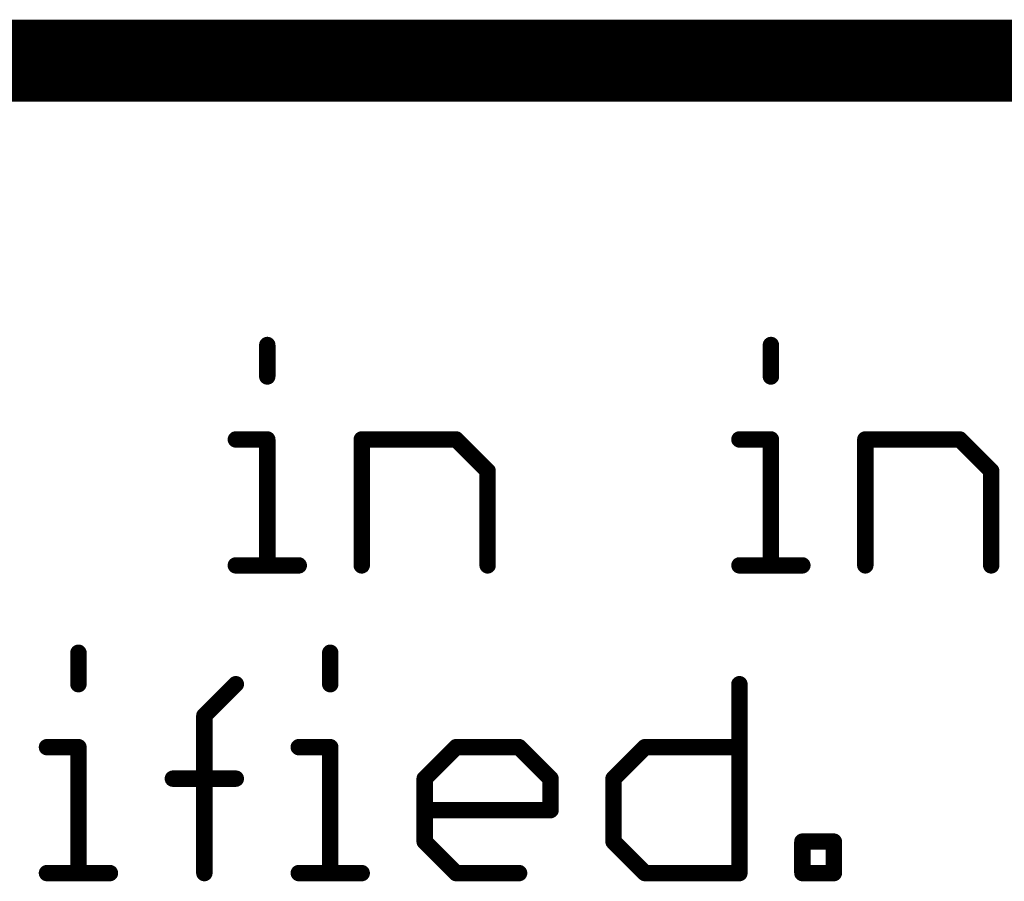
# Model space of a CAD drawing. Extents: x -1.6 to 9, y -2.8 to 5.2.
# Tile 50 of 197: x 5.227 to 5.467, y -2.5 to -2.29. Entities that reach past the tile are written whole.
import ezdxf

# ---------------------------------------------------------------- set-up
doc = ezdxf.new("R2010")
doc.units = 0
doc.layers.get('0').update_dxf_attribs({"linetype": 'CONTINUOUS'})
doc.layers.add('dfn6-15-57-c_document', color=1, linetype='CONTINUOUS')

# ---------------------------------------------------------------- blocks, each defined once
blk = doc.blocks.new('D32')
at = {"const_width": 0.001}
blk.add_lwpolyline([(-0.0005, 0, 1), (0.0005, 0, 1)], format="xyb", close=True, dxfattribs=at)
blk = doc.blocks.new('D34')
at = {"const_width": 0.002}
blk.add_lwpolyline([(-0.001, 0, 1), (0.001, 0, 1)], format="xyb", close=True, dxfattribs=at)

msp = doc.modelspace()

# ---------------------------------------------------------------- linework, layer by layer
at = {"layer": 'dfn6-15-57-c_document', "color": 1}
for points, const_width in [([(4.545, -2.3), (6.345, -2.3)], 0.02), ([(5.286896, -2.376961), (5.286896, -2.369288)], 0.004), ([(5.287896, -2.369288), (5.287896, -2.369288)], 0.002), ([(5.287896, -2.369288), (5.287896, -2.369288)], 0.002), ([(5.409667, -2.376961), (5.409667, -2.369288)], 0.004), ([(5.410667, -2.369288), (5.410667, -2.369288)], 0.002), ([(5.410667, -2.369288), (5.410667, -2.369288)], 0.002), ([(5.285896, -2.376961), (5.285896, -2.376961)], 0.002), ([(5.285896, -2.376961), (5.285896, -2.376961)], 0.002), ([(5.408667, -2.376961), (5.408667, -2.376961)], 0.002), ([(5.408667, -2.376961), (5.408667, -2.376961)], 0.002), ([(5.279223, -2.392307), (5.286896, -2.392307)], 0.004), ([(5.279223, -2.391307), (5.279223, -2.391307)], 0.002), ([(5.279223, -2.391307), (5.279223, -2.391307)], 0.002), ([(5.286896, -2.423), (5.286896, -2.392307)], 0.004), ([(5.309915, -2.423), (5.309915, -2.392307)], 0.004), ([(5.309915, -2.392307), (5.332935, -2.392307)], 0.004), ([(5.309915, -2.391307), (5.309915, -2.391307)], 0.002), ([(5.309915, -2.391307), (5.309915, -2.391307)], 0.002), ([(5.332935, -2.392307), (5.340608, -2.39998)], 0.004), ([(5.333642, -2.3916), (5.333642, -2.3916)], 0.002), ([(5.333642, -2.3916), (5.333642, -2.3916)], 0.002), ([(5.401994, -2.392307), (5.409667, -2.392307)], 0.004), ([(5.401994, -2.391307), (5.401994, -2.391307)], 0.002), ([(5.401994, -2.391307), (5.401994, -2.391307)], 0.002), ([(5.409667, -2.423), (5.409667, -2.392307)], 0.004), ([(5.432687, -2.392307), (5.455706, -2.392307)], 0.004), ([(5.432687, -2.423), (5.432687, -2.392307)], 0.004), ([(5.432687, -2.391307), (5.432687, -2.391307)], 0.002), ([(5.432687, -2.391307), (5.432687, -2.391307)], 0.002), ([(5.455706, -2.392307), (5.463379, -2.39998)], 0.004), ([(5.456413, -2.3916), (5.456413, -2.3916)], 0.002), ([(5.456413, -2.3916), (5.456413, -2.3916)], 0.002), ([(5.286896, -2.393307), (5.286896, -2.393307)], 0.002), ([(5.286896, -2.393307), (5.286896, -2.393307)], 0.002), ([(5.287896, -2.392307), (5.287896, -2.392307)], 0.002), ([(5.287896, -2.392307), (5.287896, -2.392307)], 0.002), ([(5.310915, -2.392307), (5.310915, -2.392307)], 0.002), ([(5.310915, -2.392307), (5.310915, -2.392307)], 0.002), ([(5.332935, -2.393307), (5.332935, -2.393307)], 0.002), ([(5.332935, -2.393307), (5.332935, -2.393307)], 0.002), ([(5.409667, -2.393307), (5.409667, -2.393307)], 0.002), ([(5.409667, -2.393307), (5.409667, -2.393307)], 0.002), ([(5.410667, -2.392307), (5.410667, -2.392307)], 0.002), ([(5.410667, -2.392307), (5.410667, -2.392307)], 0.002), ([(5.433687, -2.392307), (5.433687, -2.392307)], 0.002), ([(5.433687, -2.392307), (5.433687, -2.392307)], 0.002), ([(5.455706, -2.393307), (5.455706, -2.393307)], 0.002), ([(5.455706, -2.393307), (5.455706, -2.393307)], 0.002), ([(5.340608, -2.423), (5.340608, -2.39998)], 0.004), ([(5.463379, -2.423), (5.463379, -2.39998)], 0.004), ([(5.339901, -2.400688), (5.339901, -2.400688)], 0.002), ([(5.339901, -2.400688), (5.339901, -2.400688)], 0.002), ([(5.341608, -2.39998), (5.341608, -2.39998)], 0.002), ([(5.341608, -2.39998), (5.341608, -2.39998)], 0.002), ([(5.462672, -2.400688), (5.462672, -2.400688)], 0.002), ([(5.462672, -2.400688), (5.462672, -2.400688)], 0.002), ([(5.464379, -2.39998), (5.464379, -2.39998)], 0.002), ([(5.464379, -2.39998), (5.464379, -2.39998)], 0.002), ([(5.279223, -2.423), (5.294569, -2.423)], 0.004), ([(5.279223, -2.422), (5.279223, -2.422)], 0.002), ([(5.279223, -2.422), (5.279223, -2.422)], 0.002), ([(5.401994, -2.423), (5.41734, -2.423)], 0.004), ([(5.401994, -2.422), (5.401994, -2.422)], 0.002), ([(5.401994, -2.422), (5.401994, -2.422)], 0.002), ([(5.285896, -2.423), (5.285896, -2.423)], 0.002), ([(5.285896, -2.423), (5.285896, -2.423)], 0.002), ([(5.294569, -2.424), (5.294569, -2.424)], 0.002), ([(5.294569, -2.424), (5.294569, -2.424)], 0.002), ([(5.308915, -2.423), (5.308915, -2.423)], 0.002), ([(5.308915, -2.423), (5.308915, -2.423)], 0.002), ([(5.339608, -2.423), (5.339608, -2.423)], 0.002), ([(5.339608, -2.423), (5.339608, -2.423)], 0.002), ([(5.408667, -2.423), (5.408667, -2.423)], 0.002), ([(5.408667, -2.423), (5.408667, -2.423)], 0.002), ([(5.41734, -2.424), (5.41734, -2.424)], 0.002), ([(5.41734, -2.424), (5.41734, -2.424)], 0.002), ([(5.431687, -2.423), (5.431687, -2.423)], 0.002), ([(5.431687, -2.423), (5.431687, -2.423)], 0.002), ([(5.462379, -2.423), (5.462379, -2.423)], 0.002), ([(5.462379, -2.423), (5.462379, -2.423)], 0.002), ([(5.240856, -2.451961), (5.240856, -2.444288)], 0.004), ([(5.241856, -2.444288), (5.241856, -2.444288)], 0.002), ([(5.241856, -2.444288), (5.241856, -2.444288)], 0.002), ([(5.302242, -2.451961), (5.302242, -2.444288)], 0.004), ([(5.303242, -2.444288), (5.303242, -2.444288)], 0.002), ([(5.303242, -2.444288), (5.303242, -2.444288)], 0.002), ([(5.271549, -2.459634), (5.279222, -2.451961)], 0.004), ([(5.401994, -2.498), (5.401994, -2.451961)], 0.004), ([(5.239856, -2.451961), (5.239856, -2.451961)], 0.002), ([(5.239856, -2.451961), (5.239856, -2.451961)], 0.002), ([(5.27993, -2.452668), (5.27993, -2.452668)], 0.002), ([(5.27993, -2.452668), (5.27993, -2.452668)], 0.002), ([(5.301242, -2.451961), (5.301242, -2.451961)], 0.002), ([(5.301242, -2.451961), (5.301242, -2.451961)], 0.002), ([(5.402994, -2.451961), (5.402994, -2.451961)], 0.002), ([(5.402994, -2.451961), (5.402994, -2.451961)], 0.002), ([(5.271549, -2.498), (5.271549, -2.459634)], 0.004), ([(5.270842, -2.458927), (5.270842, -2.458927)], 0.002), ([(5.270842, -2.458927), (5.270842, -2.458927)], 0.002), ([(5.272549, -2.459634), (5.272549, -2.459634)], 0.002), ([(5.272549, -2.459634), (5.272549, -2.459634)], 0.002), ([(5.233183, -2.467307), (5.240856, -2.467307)], 0.004), ([(5.233183, -2.466307), (5.233183, -2.466307)], 0.002), ([(5.233183, -2.466307), (5.233183, -2.466307)], 0.002), ([(5.240856, -2.498), (5.240856, -2.467307)], 0.004), ([(5.240856, -2.468307), (5.240856, -2.468307)], 0.002), ([(5.240856, -2.468307), (5.240856, -2.468307)], 0.002), ([(5.241856, -2.467307), (5.241856, -2.467307)], 0.002), ([(5.241856, -2.467307), (5.241856, -2.467307)], 0.002), ([(5.294569, -2.467307), (5.302242, -2.467307)], 0.004), ([(5.294569, -2.466307), (5.294569, -2.466307)], 0.002), ([(5.294569, -2.466307), (5.294569, -2.466307)], 0.002), ([(5.302242, -2.498), (5.302242, -2.467307)], 0.004), ([(5.302242, -2.468307), (5.302242, -2.468307)], 0.002), ([(5.302242, -2.468307), (5.302242, -2.468307)], 0.002), ([(5.303242, -2.467307), (5.303242, -2.467307)], 0.002), ([(5.303242, -2.467307), (5.303242, -2.467307)], 0.002), ([(5.325262, -2.47498), (5.332935, -2.467307)], 0.004), ([(5.332935, -2.467307), (5.348281, -2.467307)], 0.004), ([(5.332935, -2.466307), (5.332935, -2.466307)], 0.002), ([(5.332935, -2.466307), (5.332935, -2.466307)], 0.002), ([(5.333642, -2.468014), (5.333642, -2.468014)], 0.002), ([(5.333642, -2.468014), (5.333642, -2.468014)], 0.002), ([(5.348281, -2.467307), (5.355954, -2.47498)], 0.004), ([(5.348281, -2.468307), (5.348281, -2.468307)], 0.002), ([(5.348281, -2.468307), (5.348281, -2.468307)], 0.002), ([(5.348988, -2.4666), (5.348988, -2.4666)], 0.002), ([(5.348988, -2.4666), (5.348988, -2.4666)], 0.002), ([(5.371301, -2.47498), (5.378974, -2.467307)], 0.004), ([(5.378974, -2.467307), (5.401994, -2.467307)], 0.004), ([(5.378974, -2.466307), (5.378974, -2.466307)], 0.002), ([(5.378974, -2.466307), (5.378974, -2.466307)], 0.002), ([(5.379681, -2.468014), (5.379681, -2.468014)], 0.002), ([(5.379681, -2.468014), (5.379681, -2.468014)], 0.002), ([(5.401994, -2.468307), (5.401994, -2.468307)], 0.002), ([(5.401994, -2.468307), (5.401994, -2.468307)], 0.002), ([(5.263876, -2.47498), (5.279222, -2.47498)], 0.004), ([(5.263876, -2.47398), (5.263876, -2.47398)], 0.002), ([(5.263876, -2.47398), (5.263876, -2.47398)], 0.002), ([(5.325262, -2.490327), (5.325262, -2.47498)], 0.004), ([(5.324555, -2.474273), (5.324555, -2.474273)], 0.002), ([(5.324555, -2.474273), (5.324555, -2.474273)], 0.002), ([(5.326262, -2.47498), (5.326262, -2.47498)], 0.002), ([(5.326262, -2.47498), (5.326262, -2.47498)], 0.002), ([(5.355954, -2.482654), (5.355954, -2.47498)], 0.004), ([(5.355247, -2.475688), (5.355247, -2.475688)], 0.002), ([(5.355247, -2.475688), (5.355247, -2.475688)], 0.002), ([(5.356954, -2.47498), (5.356954, -2.47498)], 0.002), ([(5.356954, -2.47498), (5.356954, -2.47498)], 0.002), ([(5.371301, -2.490327), (5.371301, -2.47498)], 0.004), ([(5.370594, -2.474273), (5.370594, -2.474273)], 0.002), ([(5.370594, -2.474273), (5.370594, -2.474273)], 0.002), ([(5.372301, -2.47498), (5.372301, -2.47498)], 0.002), ([(5.372301, -2.47498), (5.372301, -2.47498)], 0.002), ([(5.279222, -2.47598), (5.279222, -2.47598)], 0.002), ([(5.279222, -2.47598), (5.279222, -2.47598)], 0.002), ([(5.325262, -2.482654), (5.355954, -2.482654)], 0.004), ([(5.325262, -2.481654), (5.325262, -2.481654)], 0.002), ([(5.325262, -2.481654), (5.325262, -2.481654)], 0.002), ([(5.354954, -2.482654), (5.354954, -2.482654)], 0.002), ([(5.354954, -2.482654), (5.354954, -2.482654)], 0.002), ([(5.355954, -2.483654), (5.355954, -2.483654)], 0.002), ([(5.355954, -2.483654), (5.355954, -2.483654)], 0.002), ([(5.325262, -2.490327), (5.332935, -2.498)], 0.004), ([(5.325969, -2.48962), (5.325969, -2.48962)], 0.002), ([(5.325969, -2.48962), (5.325969, -2.48962)], 0.002), ([(5.371301, -2.490327), (5.378974, -2.498)], 0.004), ([(5.372008, -2.48962), (5.372008, -2.48962)], 0.002), ([(5.372008, -2.48962), (5.372008, -2.48962)], 0.002), ([(5.41734, -2.498), (5.41734, -2.490327)], 0.004), ([(5.41734, -2.490327), (5.425013, -2.490327)], 0.004), ([(5.41734, -2.489327), (5.41734, -2.489327)], 0.002), ([(5.41734, -2.489327), (5.41734, -2.489327)], 0.002), ([(5.425013, -2.498), (5.425013, -2.490327)], 0.004), ([(5.324262, -2.490327), (5.324262, -2.490327)], 0.002), ([(5.324262, -2.490327), (5.324262, -2.490327)], 0.002), ([(5.370301, -2.490327), (5.370301, -2.490327)], 0.002), ([(5.370301, -2.490327), (5.370301, -2.490327)], 0.002), ([(5.41834, -2.490327), (5.41834, -2.490327)], 0.002), ([(5.41834, -2.490327), (5.41834, -2.490327)], 0.002), ([(5.425013, -2.491327), (5.425013, -2.491327)], 0.002), ([(5.425013, -2.491327), (5.425013, -2.491327)], 0.002), ([(5.426013, -2.490327), (5.426013, -2.490327)], 0.002), ([(5.426013, -2.490327), (5.426013, -2.490327)], 0.002), ([(5.233183, -2.498), (5.24853, -2.498)], 0.004), ([(5.233183, -2.497), (5.233183, -2.497)], 0.002), ([(5.233183, -2.497), (5.233183, -2.497)], 0.002), ([(5.294569, -2.498), (5.309915, -2.498)], 0.004), ([(5.294569, -2.497), (5.294569, -2.497)], 0.002), ([(5.294569, -2.497), (5.294569, -2.497)], 0.002), ([(5.332935, -2.498), (5.348281, -2.498)], 0.004), ([(5.332935, -2.497), (5.332935, -2.497)], 0.002), ([(5.332935, -2.497), (5.332935, -2.497)], 0.002), ([(5.378974, -2.498), (5.401994, -2.498)], 0.004), ([(5.378974, -2.497), (5.378974, -2.497)], 0.002), ([(5.378974, -2.497), (5.378974, -2.497)], 0.002), ([(5.41734, -2.498), (5.425013, -2.498)], 0.004), ([(5.41734, -2.497), (5.41734, -2.497)], 0.002), ([(5.41734, -2.497), (5.41734, -2.497)], 0.002), ([(5.239856, -2.498), (5.239856, -2.498)], 0.002), ([(5.239856, -2.498), (5.239856, -2.498)], 0.002), ([(5.24853, -2.499), (5.24853, -2.499)], 0.002), ([(5.24853, -2.499), (5.24853, -2.499)], 0.002), ([(5.270549, -2.498), (5.270549, -2.498)], 0.002), ([(5.270549, -2.498), (5.270549, -2.498)], 0.002), ([(5.301242, -2.498), (5.301242, -2.498)], 0.002), ([(5.301242, -2.498), (5.301242, -2.498)], 0.002), ([(5.309915, -2.499), (5.309915, -2.499)], 0.002), ([(5.309915, -2.499), (5.309915, -2.499)], 0.002), ([(5.332228, -2.498707), (5.332228, -2.498707)], 0.002), ([(5.332228, -2.498707), (5.332228, -2.498707)], 0.002), ([(5.348281, -2.499), (5.348281, -2.499)], 0.002), ([(5.348281, -2.499), (5.348281, -2.499)], 0.002), ([(5.378267, -2.498707), (5.378267, -2.498707)], 0.002), ([(5.378267, -2.498707), (5.378267, -2.498707)], 0.002), ([(5.400994, -2.498), (5.400994, -2.498)], 0.002), ([(5.400994, -2.498), (5.400994, -2.498)], 0.002), ([(5.401994, -2.499), (5.401994, -2.499)], 0.002), ([(5.401994, -2.499), (5.401994, -2.499)], 0.002), ([(5.41634, -2.498), (5.41634, -2.498)], 0.002), ([(5.41634, -2.498), (5.41634, -2.498)], 0.002), ([(5.424013, -2.498), (5.424013, -2.498)], 0.002), ([(5.424013, -2.498), (5.424013, -2.498)], 0.002), ([(5.425013, -2.499), (5.425013, -2.499)], 0.002), ([(5.425013, -2.499), (5.425013, -2.499)], 0.002)]:
    msp.add_lwpolyline(points, dxfattribs=dict(at, const_width=const_width))
at = {"layer": 'dfn6-15-57-c_document', "color": 1, "const_width": 0.002}
for points in [[(5.287896, -2.369288, 1), (5.285896, -2.369288)], [(5.410667, -2.369288, 1), (5.408667, -2.369288)], [(5.285896, -2.376961, 1), (5.287896, -2.376961)], [(5.408667, -2.376961, 1), (5.410667, -2.376961)], [(5.279223, -2.391307, 1), (5.279223, -2.393307)], [(5.287896, -2.392307, 1), (5.285896, -2.392307)], [(5.286896, -2.393307, 1), (5.286896, -2.391307)], [(5.310915, -2.392307, 1), (5.308915, -2.392307)], [(5.309915, -2.391307, 1), (5.309915, -2.393307)], [(5.333642, -2.3916, 1), (5.332228, -2.393014)], [(5.332935, -2.393307, 1), (5.332935, -2.391307)], [(5.401994, -2.391307, 1), (5.401994, -2.393307)], [(5.410667, -2.392307, 1), (5.408667, -2.392307)], [(5.409667, -2.393307, 1), (5.409667, -2.391307)], [(5.433687, -2.392307, 1), (5.431687, -2.392307)], [(5.432687, -2.391307, 1), (5.432687, -2.393307)], [(5.456413, -2.3916, 1), (5.454999, -2.393014)], [(5.455706, -2.393307, 1), (5.455706, -2.391307)], [(5.341608, -2.39998, 1), (5.339608, -2.39998)], [(5.464379, -2.39998, 1), (5.462379, -2.39998)], [(5.339901, -2.400688, 0.999854), (5.341315, -2.399273)], [(5.462672, -2.400688, 1), (5.464087, -2.399273)], [(5.279223, -2.422, 1), (5.279223, -2.424)], [(5.294569, -2.424, 1), (5.294569, -2.422)], [(5.401994, -2.422, 1), (5.401994, -2.424)], [(5.41734, -2.424, 1), (5.41734, -2.422)], [(5.285896, -2.423, 1), (5.287896, -2.423)], [(5.308915, -2.423, 1), (5.310915, -2.423)], [(5.339608, -2.423, 1), (5.341608, -2.423)], [(5.408667, -2.423, 1), (5.410667, -2.423)], [(5.431687, -2.423, 1), (5.433687, -2.423)], [(5.462379, -2.423, 1), (5.464379, -2.423)], [(5.241856, -2.444288, 1), (5.239856, -2.444288)], [(5.303242, -2.444288, 1), (5.301242, -2.444288)], [(5.27993, -2.452668, 0.999854), (5.278515, -2.451254)], [(5.402994, -2.451961, 1), (5.400994, -2.451961)], [(5.239856, -2.451961, 1), (5.241856, -2.451961)], [(5.301242, -2.451961, 1), (5.303242, -2.451961)], [(5.272549, -2.459634, 1), (5.270549, -2.459634)], [(5.270842, -2.458927, 1), (5.272256, -2.460341)], [(5.233183, -2.466307, 1), (5.233183, -2.468307)], [(5.241856, -2.467307, 1), (5.239856, -2.467307)], [(5.240856, -2.468307, 1), (5.240856, -2.466307)], [(5.294569, -2.466307, 1), (5.294569, -2.468307)], [(5.303242, -2.467307, 1), (5.301242, -2.467307)], [(5.302242, -2.468307, 1), (5.302242, -2.466307)], [(5.332935, -2.466307, 1), (5.332935, -2.468307)], [(5.333642, -2.468014, 1), (5.332228, -2.4666)], [(5.348988, -2.4666, 1), (5.347574, -2.468014)], [(5.348281, -2.468307, 1), (5.348281, -2.466307)], [(5.378974, -2.466307, 1), (5.378974, -2.468307)], [(5.379681, -2.468014, 1), (5.378267, -2.4666)], [(5.401994, -2.468307, 1), (5.401994, -2.466307)], [(5.263876, -2.47398, 1), (5.263876, -2.47598)], [(5.279222, -2.47598, 1), (5.279222, -2.47398)], [(5.324555, -2.474273, 1.000854), (5.325969, -2.475688)], [(5.326262, -2.47498, 1), (5.324262, -2.47498)], [(5.356954, -2.47498, 1), (5.354954, -2.47498)], [(5.355247, -2.475688, 1), (5.356662, -2.474273)], [(5.370594, -2.474273, 1.000854), (5.372008, -2.475688)], [(5.372301, -2.47498, 1), (5.370301, -2.47498)], [(5.325262, -2.481654, 1), (5.325262, -2.483654)], [(5.354954, -2.482654, 1), (5.356954, -2.482654)], [(5.355954, -2.483654, 1), (5.355954, -2.481654)], [(5.325969, -2.48962, 1), (5.324555, -2.491034)], [(5.372008, -2.48962, 1), (5.370594, -2.491034)], [(5.41834, -2.490327, 1), (5.41634, -2.490327)], [(5.41734, -2.489327, 1), (5.41734, -2.491327)], [(5.426013, -2.490327, 1), (5.424013, -2.490327)], [(5.425013, -2.491327, 1), (5.425013, -2.489327)], [(5.324262, -2.490327, 1), (5.326262, -2.490327)], [(5.370301, -2.490327, 1), (5.372301, -2.490327)], [(5.233183, -2.497, 1), (5.233183, -2.499)], [(5.24853, -2.499, 1), (5.24853, -2.497)], [(5.294569, -2.497, 1), (5.294569, -2.499)], [(5.309915, -2.499, 1), (5.309915, -2.497)], [(5.332935, -2.497, 1), (5.332935, -2.499)], [(5.332228, -2.498707, 1), (5.333642, -2.497293)], [(5.348281, -2.499, 1), (5.348281, -2.497)], [(5.378974, -2.497, 1), (5.378974, -2.499)], [(5.378267, -2.498707, 1), (5.379681, -2.497293)], [(5.401994, -2.499, 1), (5.401994, -2.497)], [(5.41734, -2.497, 1), (5.41734, -2.499)], [(5.425013, -2.499, 1), (5.425013, -2.497)], [(5.239856, -2.498, 1), (5.241856, -2.498)], [(5.270549, -2.498, 1), (5.272549, -2.498)], [(5.301242, -2.498, 1), (5.303242, -2.498)], [(5.400994, -2.498, 1), (5.402994, -2.498)], [(5.41634, -2.498, 1), (5.41834, -2.498)], [(5.424013, -2.498, 1), (5.426013, -2.498)]]:
    msp.add_lwpolyline(points, format="xyb", dxfattribs=at)

# ---------------------------------------------------------------- block references
at = {"layer": 'dfn6-15-57-c_document'}
for name, p in [('D34', (5.286896, -2.369288)), ('D32', (5.285896, -2.369288)), ('D32', (5.287896, -2.369288)), ('D32', (5.287896, -2.369288)), ('D32', (5.287896, -2.369288)), ('D34', (5.409667, -2.369288)), ('D32', (5.408667, -2.369288)), ('D32', (5.410667, -2.369288)), ('D32', (5.410667, -2.369288)), ('D32', (5.410667, -2.369288)), ('D34', (5.286896, -2.376961)), ('D32', (5.285896, -2.376961)), ('D32', (5.285896, -2.376961)), ('D32', (5.285896, -2.376961)), ('D32', (5.287896, -2.376961)), ('D34', (5.409667, -2.376961)), ('D32', (5.408667, -2.376961)), ('D32', (5.408667, -2.376961)), ('D32', (5.408667, -2.376961)), ('D32', (5.410667, -2.376961)), ('D34', (5.279223, -2.392307)), ('D32', (5.279223, -2.391307)), ('D32', (5.279223, -2.391307)), ('D32', (5.279223, -2.391307)), ('D34', (5.286896, -2.392307)), ('D34', (5.286896, -2.392307)), ('D32', (5.286896, -2.391307)), ('D34', (5.309915, -2.392307)), ('D34', (5.309915, -2.392307)), ('D32', (5.309915, -2.391307)), ('D32', (5.309915, -2.391307)), ('D32', (5.309915, -2.391307)), ('D34', (5.332935, -2.392307)), ('D32', (5.332935, -2.391307)), ('D32', (5.333642, -2.3916)), ('D32', (5.333642, -2.3916)), ('D32', (5.333642, -2.3916)), ('D34', (5.401994, -2.392307)), ('D32', (5.401994, -2.391307)), ('D32', (5.401994, -2.391307)), ('D32', (5.401994, -2.391307)), ('D34', (5.409667, -2.392307)), ('D34', (5.409667, -2.392307)), ('D32', (5.409667, -2.391307)), ('D34', (5.432687, -2.392307)), ('D34', (5.432687, -2.392307)), ('D32', (5.432687, -2.391307)), ('D32', (5.432687, -2.391307)), ('D32', (5.432687, -2.391307)), ('D34', (5.455706, -2.392307)), ('D32', (5.455706, -2.391307)), ('D32', (5.456413, -2.3916)), ('D32', (5.456413, -2.3916)), ('D32', (5.456413, -2.3916)), ('D32', (5.279223, -2.393307)), ('D32', (5.285896, -2.392307)), ('D32', (5.286896, -2.393307)), ('D32', (5.286896, -2.393307)), ('D32', (5.286896, -2.393307)), ('D32', (5.287896, -2.392307)), ('D32', (5.287896, -2.392307)), ('D32', (5.287896, -2.392307)), ('D32', (5.308915, -2.392307)), ('D32', (5.309915, -2.393307)), ('D32', (5.310915, -2.392307)), ('D32', (5.310915, -2.392307)), ('D32', (5.310915, -2.392307)), ('D32', (5.332228, -2.393014)), ('D32', (5.332935, -2.393307)), ('D32', (5.332935, -2.393307)), ('D32', (5.332935, -2.393307)), ('D32', (5.401994, -2.393307)), ('D32', (5.408667, -2.392307)), ('D32', (5.409667, -2.393307)), ('D32', (5.409667, -2.393307)), ('D32', (5.409667, -2.393307)), ('D32', (5.410667, -2.392307)), ('D32', (5.410667, -2.392307)), ('D32', (5.410667, -2.392307)), ('D32', (5.431687, -2.392307)), ('D32', (5.432687, -2.393307)), ('D32', (5.433687, -2.392307)), ('D32', (5.433687, -2.392307)), ('D32', (5.433687, -2.392307)), ('D32', (5.454999, -2.393014)), ('D32', (5.455706, -2.393307)), ('D32', (5.455706, -2.393307)), ('D32', (5.455706, -2.393307)), ('D34', (5.340608, -2.39998)), ('D34', (5.340608, -2.39998)), ('D34', (5.463379, -2.39998)), ('D34', (5.463379, -2.39998)), ('D32', (5.339608, -2.39998)), ('D32', (5.339901, -2.400688)), ('D32', (5.339901, -2.400688)), ('D32', (5.339901, -2.400688)), ('D32', (5.341315, -2.399273)), ('D32', (5.341608, -2.39998)), ('D32', (5.341608, -2.39998)), ('D32', (5.341608, -2.39998)), ('D32', (5.462379, -2.39998)), ('D32', (5.462672, -2.400688)), ('D32', (5.462672, -2.400688)), ('D32', (5.462672, -2.400688)), ('D32', (5.464087, -2.399273)), ('D32', (5.464379, -2.39998)), ('D32', (5.464379, -2.39998)), ('D32', (5.464379, -2.39998)), ('D34', (5.279223, -2.423)), ('D32', (5.279223, -2.422)), ('D32', (5.279223, -2.422)), ('D32', (5.279223, -2.422)), ('D34', (5.286896, -2.423)), ('D34', (5.294569, -2.423)), ('D32', (5.294569, -2.422)), ('D34', (5.309915, -2.423)), ('D34', (5.340608, -2.423)), ('D34', (5.401994, -2.423)), ('D32', (5.401994, -2.422)), ('D32', (5.401994, -2.422)), ('D32', (5.401994, -2.422)), ('D34', (5.409667, -2.423)), ('D34', (5.41734, -2.423)), ('D32', (5.41734, -2.422)), ('D34', (5.432687, -2.423)), ('D34', (5.463379, -2.423)), ('D32', (5.279223, -2.424)), ('D32', (5.285896, -2.423)), ('D32', (5.285896, -2.423)), ('D32', (5.285896, -2.423)), ('D32', (5.287896, -2.423)), ('D32', (5.294569, -2.424)), ('D32', (5.294569, -2.424)), ('D32', (5.294569, -2.424)), ('D32', (5.308915, -2.423)), ('D32', (5.308915, -2.423)), ('D32', (5.308915, -2.423)), ('D32', (5.310915, -2.423)), ('D32', (5.339608, -2.423)), ('D32', (5.339608, -2.423)), ('D32', (5.339608, -2.423)), ('D32', (5.341608, -2.423)), ('D32', (5.401994, -2.424)), ('D32', (5.408667, -2.423)), ('D32', (5.408667, -2.423)), ('D32', (5.408667, -2.423)), ('D32', (5.410667, -2.423)), ('D32', (5.41734, -2.424)), ('D32', (5.41734, -2.424)), ('D32', (5.41734, -2.424)), ('D32', (5.431687, -2.423)), ('D32', (5.431687, -2.423)), ('D32', (5.431687, -2.423)), ('D32', (5.433687, -2.423)), ('D32', (5.462379, -2.423)), ('D32', (5.462379, -2.423)), ('D32', (5.462379, -2.423)), ('D32', (5.464379, -2.423)), ('D34', (5.240856, -2.444288)), ('D32', (5.239856, -2.444288)), ('D32', (5.241856, -2.444288)), ('D32', (5.241856, -2.444288)), ('D32', (5.241856, -2.444288)), ('D34', (5.302242, -2.444288)), ('D32', (5.301242, -2.444288)), ('D32', (5.303242, -2.444288)), ('D32', (5.303242, -2.444288)), ('D32', (5.303242, -2.444288)), ('D34', (5.240856, -2.451961)), ('D34', (5.279222, -2.451961)), ('D32', (5.278515, -2.451254)), ('D34', (5.302242, -2.451961)), ('D34', (5.401994, -2.451961)), ('D32', (5.239856, -2.451961)), ('D32', (5.239856, -2.451961)), ('D32', (5.239856, -2.451961)), ('D32', (5.241856, -2.451961)), ('D32', (5.27993, -2.452668)), ('D32', (5.27993, -2.452668)), ('D32', (5.27993, -2.452668)), ('D32', (5.301242, -2.451961)), ('D32', (5.301242, -2.451961)), ('D32', (5.301242, -2.451961)), ('D32', (5.303242, -2.451961)), ('D32', (5.400994, -2.451961)), ('D32', (5.402994, -2.451961)), ('D32', (5.402994, -2.451961)), ('D32', (5.402994, -2.451961)), ('D34', (5.271549, -2.459634)), ('D34', (5.271549, -2.459634)), ('D32', (5.270842, -2.458927)), ('D32', (5.270842, -2.458927)), ('D32', (5.270842, -2.458927)), ('D32', (5.270549, -2.459634)), ('D32', (5.272256, -2.460341)), ('D32', (5.272549, -2.459634)), ('D32', (5.272549, -2.459634)), ('D32', (5.272549, -2.459634)), ('D34', (5.233183, -2.467307)), ('D32', (5.233183, -2.466307)), ('D32', (5.233183, -2.466307)), ('D32', (5.233183, -2.466307)), ('D32', (5.233183, -2.468307)), ('D34', (5.240856, -2.467307)), ('D34', (5.240856, -2.467307)), ('D32', (5.239856, -2.467307)), ('D32', (5.240856, -2.466307)), ('D32', (5.240856, -2.468307)), ('D32', (5.240856, -2.468307)), ('D32', (5.240856, -2.468307)), ('D32', (5.241856, -2.467307)), ('D32', (5.241856, -2.467307)), ('D32', (5.241856, -2.467307)), ('D34', (5.294569, -2.467307)), ('D32', (5.294569, -2.466307)), ('D32', (5.294569, -2.466307)), ('D32', (5.294569, -2.466307)), ('D32', (5.294569, -2.468307)), ('D34', (5.302242, -2.467307)), ('D34', (5.302242, -2.467307)), ('D32', (5.301242, -2.467307)), ('D32', (5.302242, -2.466307)), ('D32', (5.302242, -2.468307)), ('D32', (5.302242, -2.468307)), ('D32', (5.302242, -2.468307)), ('D32', (5.303242, -2.467307)), ('D32', (5.303242, -2.467307)), ('D32', (5.303242, -2.467307)), ('D34', (5.332935, -2.467307)), ('D32', (5.332228, -2.4666)), ('D32', (5.332935, -2.466307)), ('D32', (5.332935, -2.466307)), ('D32', (5.332935, -2.466307)), ('D32', (5.332935, -2.468307)), ('D32', (5.333642, -2.468014)), ('D32', (5.333642, -2.468014)), ('D32', (5.333642, -2.468014)), ('D34', (5.348281, -2.467307)), ('D32', (5.347574, -2.468014)), ('D32', (5.348281, -2.466307)), ('D32', (5.348281, -2.468307)), ('D32', (5.348281, -2.468307)), ('D32', (5.348281, -2.468307)), ('D32', (5.348988, -2.4666)), ('D32', (5.348988, -2.4666)), ('D32', (5.348988, -2.4666)), ('D34', (5.378974, -2.467307)), ('D34', (5.378974, -2.467307)), ('D32', (5.378267, -2.4666)), ('D32', (5.378974, -2.466307)), ('D32', (5.378974, -2.466307)), ('D32', (5.378974, -2.466307)), ('D32', (5.378974, -2.468307)), ('D32', (5.379681, -2.468014)), ('D32', (5.379681, -2.468014)), ('D32', (5.379681, -2.468014)), ('D34', (5.401994, -2.467307)), ('D32', (5.401994, -2.466307)), ('D32', (5.401994, -2.468307)), ('D32', (5.401994, -2.468307)), ('D32', (5.401994, -2.468307)), ('D34', (5.263876, -2.47498)), ('D32', (5.263876, -2.47398)), ('D32', (5.263876, -2.47398)), ('D32', (5.263876, -2.47398)), ('D34', (5.279222, -2.47498)), ('D32', (5.279222, -2.47398)), ('D34', (5.325262, -2.47498)), ('D34', (5.325262, -2.47498)), ('D32', (5.324262, -2.47498)), ('D32', (5.324555, -2.474273)), ('D32', (5.324555, -2.474273)), ('D32', (5.324555, -2.474273)), ('D32', (5.325969, -2.475688)), ('D32', (5.326262, -2.47498)), ('D32', (5.326262, -2.47498)), ('D32', (5.326262, -2.47498)), ('D34', (5.355954, -2.47498)), ('D34', (5.355954, -2.47498)), ('D32', (5.354954, -2.47498)), ('D32', (5.355247, -2.475688)), ('D32', (5.355247, -2.475688)), ('D32', (5.355247, -2.475688)), ('D32', (5.356662, -2.474273)), ('D32', (5.356954, -2.47498)), ('D32', (5.356954, -2.47498)), ('D32', (5.356954, -2.47498)), ('D34', (5.371301, -2.47498)), ('D34', (5.371301, -2.47498)), ('D32', (5.370301, -2.47498)), ('D32', (5.370594, -2.474273)), ('D32', (5.370594, -2.474273)), ('D32', (5.370594, -2.474273)), ('D32', (5.372008, -2.475688)), ('D32', (5.372301, -2.47498)), ('D32', (5.372301, -2.47498)), ('D32', (5.372301, -2.47498)), ('D32', (5.263876, -2.47598)), ('D32', (5.279222, -2.47598)), ('D32', (5.279222, -2.47598)), ('D32', (5.279222, -2.47598)), ('D34', (5.325262, -2.482654)), ('D32', (5.325262, -2.481654)), ('D32', (5.325262, -2.481654)), ('D32', (5.325262, -2.481654)), ('D34', (5.355954, -2.482654)), ('D34', (5.355954, -2.482654)), ('D32', (5.354954, -2.482654)), ('D32', (5.354954, -2.482654)), ('D32', (5.354954, -2.482654)), ('D32', (5.355954, -2.481654)), ('D32', (5.356954, -2.482654)), ('D32', (5.325262, -2.483654)), ('D32', (5.355954, -2.483654)), ('D32', (5.355954, -2.483654)), ('D32', (5.355954, -2.483654)), ('D34', (5.325262, -2.490327)), ('D34', (5.325262, -2.490327)), ('D32', (5.325969, -2.48962)), ('D32', (5.325969, -2.48962)), ('D32', (5.325969, -2.48962)), ('D34', (5.371301, -2.490327)), ('D34', (5.371301, -2.490327)), ('D32', (5.372008, -2.48962)), ('D32', (5.372008, -2.48962)), ('D32', (5.372008, -2.48962)), ('D34', (5.41734, -2.490327)), ('D32', (5.41734, -2.489327)), ('D32', (5.41734, -2.489327)), ('D32', (5.41734, -2.489327)), ('D34', (5.425013, -2.490327)), ('D34', (5.425013, -2.490327)), ('D32', (5.425013, -2.489327)), ('D32', (5.324262, -2.490327)), ('D32', (5.324262, -2.490327)), ('D32', (5.324262, -2.490327)), ('D32', (5.324555, -2.491034)), ('D32', (5.326262, -2.490327)), ('D32', (5.370301, -2.490327)), ('D32', (5.370301, -2.490327)), ('D32', (5.370301, -2.490327)), ('D32', (5.370594, -2.491034)), ('D32', (5.372301, -2.490327)), ('D32', (5.41634, -2.490327)), ('D32', (5.41734, -2.491327)), ('D32', (5.41834, -2.490327)), ('D32', (5.41834, -2.490327)), ('D32', (5.41834, -2.490327)), ('D32', (5.424013, -2.490327)), ('D32', (5.425013, -2.491327)), ('D32', (5.425013, -2.491327)), ('D32', (5.425013, -2.491327)), ('D32', (5.426013, -2.490327)), ('D32', (5.426013, -2.490327)), ('D32', (5.426013, -2.490327)), ('D34', (5.233183, -2.498)), ('D32', (5.233183, -2.497)), ('D32', (5.233183, -2.497)), ('D32', (5.233183, -2.497)), ('D34', (5.240856, -2.498)), ('D34', (5.24853, -2.498)), ('D32', (5.24853, -2.497)), ('D34', (5.271549, -2.498)), ('D34', (5.294569, -2.498)), ('D32', (5.294569, -2.497)), ('D32', (5.294569, -2.497)), ('D32', (5.294569, -2.497)), ('D34', (5.302242, -2.498)), ('D34', (5.309915, -2.498)), ('D32', (5.309915, -2.497)), ('D34', (5.332935, -2.498)), ('D34', (5.332935, -2.498)), ('D32', (5.332935, -2.497)), ('D32', (5.332935, -2.497)), ('D32', (5.332935, -2.497)), ('D32', (5.333642, -2.497293)), ('D34', (5.348281, -2.498)), ('D32', (5.348281, -2.497)), ('D34', (5.378974, -2.498)), ('D34', (5.378974, -2.498)), ('D32', (5.378974, -2.497)), ('D32', (5.378974, -2.497)), ('D32', (5.378974, -2.497)), ('D32', (5.379681, -2.497293)), ('D34', (5.401994, -2.498)), ('D34', (5.401994, -2.498)), ('D32', (5.401994, -2.497)), ('D34', (5.41734, -2.498)), ('D34', (5.41734, -2.498)), ('D32', (5.41734, -2.497)), ('D32', (5.41734, -2.497)), ('D32', (5.41734, -2.497)), ('D34', (5.425013, -2.498)), ('D34', (5.425013, -2.498)), ('D32', (5.425013, -2.497)), ('D32', (5.233183, -2.499)), ('D32', (5.239856, -2.498)), ('D32', (5.239856, -2.498)), ('D32', (5.239856, -2.498)), ('D32', (5.241856, -2.498)), ('D32', (5.24853, -2.499)), ('D32', (5.24853, -2.499)), ('D32', (5.24853, -2.499)), ('D32', (5.270549, -2.498)), ('D32', (5.270549, -2.498)), ('D32', (5.270549, -2.498)), ('D32', (5.272549, -2.498)), ('D32', (5.294569, -2.499)), ('D32', (5.301242, -2.498)), ('D32', (5.301242, -2.498)), ('D32', (5.301242, -2.498)), ('D32', (5.303242, -2.498)), ('D32', (5.309915, -2.499)), ('D32', (5.309915, -2.499)), ('D32', (5.309915, -2.499)), ('D32', (5.332228, -2.498707)), ('D32', (5.332228, -2.498707)), ('D32', (5.332228, -2.498707)), ('D32', (5.332935, -2.499)), ('D32', (5.348281, -2.499)), ('D32', (5.348281, -2.499)), ('D32', (5.348281, -2.499)), ('D32', (5.378267, -2.498707)), ('D32', (5.378267, -2.498707)), ('D32', (5.378267, -2.498707)), ('D32', (5.378974, -2.499)), ('D32', (5.400994, -2.498)), ('D32', (5.400994, -2.498)), ('D32', (5.400994, -2.498)), ('D32', (5.401994, -2.499)), ('D32', (5.401994, -2.499)), ('D32', (5.401994, -2.499)), ('D32', (5.402994, -2.498)), ('D32', (5.41634, -2.498)), ('D32', (5.41634, -2.498)), ('D32', (5.41634, -2.498)), ('D32', (5.41734, -2.499)), ('D32', (5.41834, -2.498)), ('D32', (5.424013, -2.498)), ('D32', (5.424013, -2.498)), ('D32', (5.424013, -2.498)), ('D32', (5.425013, -2.499)), ('D32', (5.425013, -2.499)), ('D32', (5.425013, -2.499)), ('D32', (5.426013, -2.498))]:
    msp.add_blockref(name, p, dxfattribs=at)

doc.saveas('drawing.dxf')
